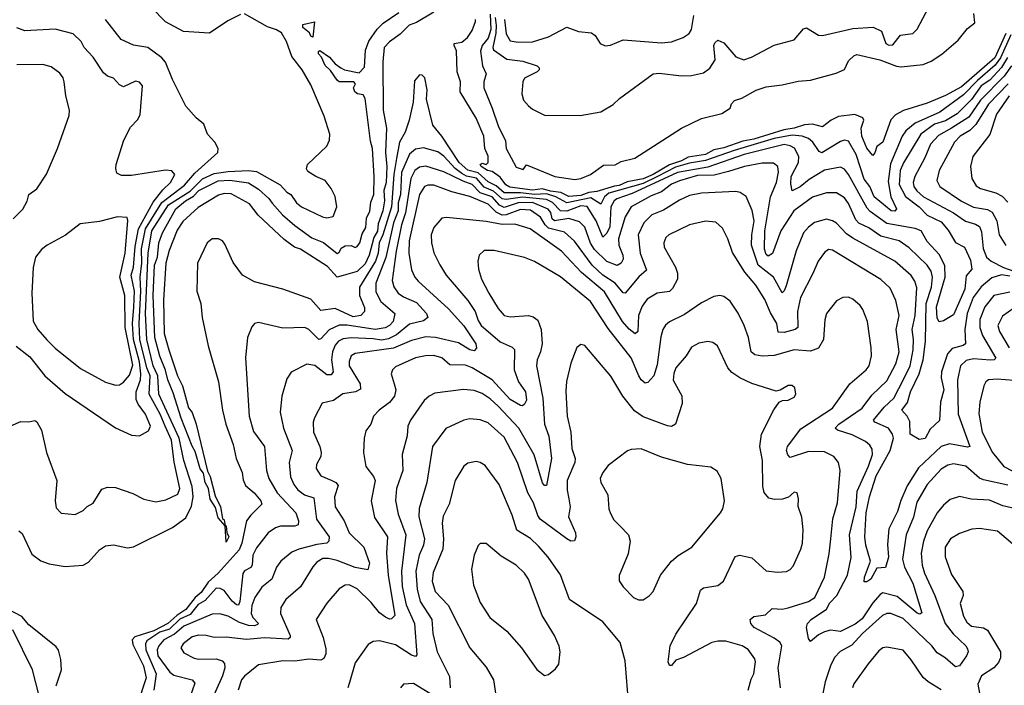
# Model space of a CAD drawing. Extents: x 1246169 to 1426871, y 660025 to 763458.
# Tile 25 of 256: x 1269319 to 1274208, y 686948 to 690254. Entities that reach past the tile are written whole.
import ezdxf

# ---------------------------------------------------------------- set-up
doc = ezdxf.new("R2010")
doc.units = 0

msp = doc.modelspace()

# ---------------------------------------------------------------- linework, layer by layer
at = {"layer": '0CON20XD'}
for points in [[(1271679.6, 690265), (1271685.6, 690225.6), (1271683.8, 690186.2), (1271668.9, 690115), (1271671.8, 690105), (1271738.5, 690058.5), (1271817.2, 690047.2), (1271888.8, 690025), (1271899.2, 690015), (1271898.6, 690005), (1271888, 689995), (1271825, 689963.3), (1271817.1, 689945), (1271811.7, 689885), (1271820.9, 689855), (1271845, 689826.5), (1271865, 689810), (1271925, 689780.6), (1272101.2, 689778.8), (1272205, 689796.2), (1272265, 689833.3), (1272297, 689863), (1272465, 689984.6), (1272495, 689988.2), (1272605, 689975.4), (1272653.9, 689976.1), (1272715, 689989.5), (1272746.2, 690013.8), (1272772.4, 690055), (1272764.8, 690125.2), (1272770.2, 690139.8), (1272785, 690151.5), (1272815, 690139.2), (1272875, 690068.7), (1272915, 690055.4), (1272952.2, 690067.8), (1273065, 690127.5), (1273165, 690153.8), (1273211.2, 690208.8), (1273225, 690213.3), (1273285, 690176.7), (1273305, 690175.3), (1273455, 690209.4), (1273556.6, 690216.6), (1273597.3, 690197.3), (1273619.1, 690135), (1273635, 690126.8), (1273655, 690129.6), (1273692.6, 690177.4), (1273753.3, 690185), (1273775, 690206.7), (1273847.1, 690345)], [(1269315, 687716), (1269332.1, 687702.1), (1269380.2, 687600.2), (1269425, 687566.5), (1269465, 687552.1), (1269545, 687538.5), (1269635, 687545.8), (1269660.6, 687559.4), (1269715, 687620.8), (1269745, 687641.4), (1269785, 687645.6), (1269855, 687631.4), (1269885, 687635.7), (1270077.8, 687732.2), (1270145, 687780.8), (1270172, 687838), (1270180, 687885), (1270176.2, 687935), (1270133.7, 688065), (1270111.8, 688175), (1270010.6, 688395), (1270006, 688485), (1269982.7, 688535), (1269950.3, 688665), (1269944.8, 688795), (1269956.5, 689095), (1269974.9, 689205), (1270058.3, 689335), (1270165, 689402.4), (1270226.9, 689463.1), (1270285, 689489.5), (1270355, 689500.1), (1270455.7, 689505.7), (1270495, 689500), (1270613.1, 689433.1), (1270645, 689398), (1270665.7, 689385.7), (1270694.3, 689345), (1270718.9, 689325), (1270822, 689275), (1270845, 689269.5), (1270875, 689276), (1270893.1, 689325), (1270886.3, 689376.3), (1270865.8, 689415), (1270836.7, 689455), (1270790, 689475), (1270750.7, 689500.7), (1270743, 689513), (1270747.5, 689535), (1270843.6, 689626.4), (1270856.9, 689655), (1270859.4, 689685), (1270830.9, 689775), (1270765, 689930), (1270722, 690005), (1270670.5, 690070.5), (1270643.7, 690145), (1270618.8, 690188.8), (1270595, 690204.2), (1270548.9, 690218.9), (1270435, 690282.3)], [(1270415, 690279.2), (1270352, 690248), (1270262.3, 690187.7), (1270132.5, 690195), (1270042.8, 690242.8), (1269973.3, 690315)], [(1270059.6, 688615), (1270102.9, 688485), (1270127.1, 688435), (1270156.7, 688326.7), (1270175, 688303.1), (1270195, 688245.8), (1270252.4, 688012.4), (1270265.6, 687985), (1270289.3, 687889.3), (1270316, 687835), (1270327, 687777), (1270335, 687770), (1270340, 687740), (1270345, 687740), (1270347, 687707), (1270357.1, 687685), (1270345, 687660), (1270340, 687740), (1270305, 687780), (1270291.2, 687831.2), (1270265, 687872.5), (1270256.2, 687925), (1270240.5, 687955), (1270232, 688002), (1270215, 688024), (1270190.3, 688110.3), (1270175, 688136), (1270120.7, 688275), (1270081.2, 688401.2), (1270054.5, 688465), (1270043.8, 688513.8), (1270015, 688582.5), (1269990.5, 688675), (1269981.6, 688885), (1269988.6, 689035), (1270003.2, 689075), (1270010.1, 689145), (1270028.6, 689195), (1270095, 689315.1), (1270142.3, 689355), (1270182.2, 689377.8), (1270208.1, 689405), (1270305, 689454.2), (1270362.2, 689457.8), (1270455, 689443.3), (1270505, 689413), (1270555.6, 689365.6), (1270572.2, 689342.2), (1270624.2, 689284.2), (1270685, 689231.9), (1270770.6, 689170.6), (1270826.9, 689146.9), (1270895, 689092), (1270905, 689098), (1270915, 689119.2), (1270935, 689130.6), (1270965, 689133.3), (1270985, 689122.2), (1270995, 689126.9), (1271007.5, 689145), (1271019.4, 689190.6), (1271037.4, 689222.6), (1271041.9, 689268.1), (1271057.2, 689302.8), (1271062.4, 689347.6), (1271076.8, 689385), (1271079.3, 689475), (1271071.6, 689615), (1271060.8, 689650.8), (1271035, 689862.9), (1271025, 689880), (1270996.7, 689885), (1270983.1, 689895), (1270976, 689915), (1270986.2, 689935), (1270977.5, 689945), (1270905.9, 689945.9), (1270895, 689952.9), (1270862, 690002), (1270835.9, 690025.9), (1270818.1, 690068.1), (1270803.4, 690085), (1270803.2, 690096.7), (1270809.7, 690100.3), (1270858.2, 690068.2), (1270885, 690034), (1270913.8, 690015), (1270932.5, 690005), (1271005, 689989.3), (1271031.5, 690018.5), (1271036.6, 690103.4), (1271052.6, 690147.4), (1271093.8, 690206.2), (1271123.6, 690236.4), (1271201, 690289)], [(1271375, 690291.4), (1271289.2, 690240.8), (1271253.1, 690226.9), (1271207.6, 690182.4), (1271155, 690144.7), (1271128.2, 690115), (1271121.6, 690045), (1271123.2, 689805), (1271140.5, 689715), (1271136.2, 689593.8), (1271142.5, 689525), (1271139.6, 689445), (1271127.6, 689405), (1271130.3, 689355), (1271122.3, 689305), (1271099.1, 689240.9), (1271095, 689203.2), (1271078.3, 689171.7), (1271053.9, 689085), (1271035, 689041), (1270995, 689004.1), (1270925, 688983.7), (1270895, 688974.5), (1270848.3, 689028.3), (1270713.8, 689113.8), (1270684.3, 689124.3), (1270632.1, 689162.1), (1270503.7, 689283.7), (1270459.9, 689339.9), (1270369.1, 689389.1), (1270335, 689390.4), (1270307.1, 689382.9), (1270205, 689321.4), (1270128.6, 689251.4), (1270100.8, 689209.2), (1270062.1, 689107.9), (1270045.5, 689045), (1270033.5, 688863.5), (1270036.8, 688695), (1270059.6, 688615)], [(1271655, 690280.8), (1271657.9, 690205), (1271645, 690162.5), (1271614.7, 690125), (1271606.8, 690096.8), (1271617.3, 690025), (1271635.3, 689985), (1271623.2, 689945), (1271623, 689915), (1271665.2, 689815.2), (1271695, 689726.9), (1271731.9, 689651.9), (1271735, 689614), (1271785, 689520.8), (1271819.5, 689510.5), (1271835, 689532.5), (1271976.2, 689475), (1272075, 689460.3), (1272106, 689465), (1272153.3, 689485), (1272218.6, 689531.4), (1272275, 689533.8), (1272305, 689550), (1272373.6, 689566.4), (1272605, 689715.8), (1272705, 689763.3), (1272805, 689787.5), (1272847.5, 689815), (1272854.1, 689835.9), (1272867.7, 689852.3), (1272905, 689864.2), (1272975, 689903.8), (1273025, 689920), (1273105, 689930), (1273185, 689948.8), (1273245, 689953.8), (1273372.3, 689987.7), (1273415, 690006.7), (1273435, 690050), (1273460.8, 690075), (1273475, 690080.6), (1273590, 690055), (1273672.4, 690022.4), (1273695, 690019.6), (1273805, 690030.8), (1273845, 690047.5), (1273897.7, 690082.3), (1273978.1, 690151.9), (1274025, 690210.8), (1274062, 690238), (1274056.9, 690285)], [(1269275, 688236.2), (1269325, 688258), (1269365, 688256.2), (1269395, 688263.3), (1269405, 688256.2), (1269428, 688215), (1269452.9, 688105), (1269504.2, 687965), (1269495.7, 687865), (1269499.7, 687829.7), (1269525, 687804), (1269595, 687796), (1269634.2, 687815.8), (1269655, 687836.7), (1269685, 687852.5), (1269728, 687922), (1269755, 687932), (1269795, 687930.8), (1269881.7, 687901.7), (1269935, 687873.3), (1269995, 687860), (1270045, 687868.9), (1270105, 687896.9), (1270113.8, 687926.2), (1270085.7, 688055.7), (1270072.6, 688165), (1270041.8, 688235), (1270017, 688295), (1269961.9, 688395), (1269966.7, 688485), (1269950.7, 688525), (1269915.4, 688665), (1269912, 688745), (1269921.1, 688905), (1269916.8, 688975), (1269926, 689045), (1269923.7, 689116.3), (1269943.9, 689215), (1270024.3, 689345.7), (1270137.7, 689432.3), (1270188.9, 689491.1), (1270302.9, 689595), (1270304.2, 689614.2), (1270288, 689645), (1270251.2, 689685), (1270233.3, 689735), (1270195, 689766.7), (1270144.3, 689824.3), (1270077.6, 689957.6), (1270043.1, 690043.1), (1270025, 690064.5), (1269955, 690116.1), (1269885, 690127.3), (1269823.6, 690155), (1269745.4, 690255)], [(1270775, 690167.5), (1270765, 690171.4), (1270758.7, 690188.7), (1270725.5, 690215), (1270725, 690230.8), (1270782.9, 690242.9), (1270775, 690167.5)], [(1274215.1, 690185), (1274160.4, 690065), (1273995, 689920), (1273915, 689876.8), (1273825, 689839.8), (1273707.1, 689802.9), (1273667.8, 689782.2), (1273645, 689756.7), (1273603.9, 689646.1), (1273574.6, 689625), (1273565, 689592), (1273555, 689580), (1273525, 689615.3), (1273500.7, 689675), (1273497.3, 689715), (1273510.5, 689755), (1273506, 689766), (1273465, 689782.3), (1273385, 689773.2), (1273348.6, 689755), (1273305, 689721.1), (1273255, 689735.3), (1273215, 689732.6), (1273164.9, 689715.1), (1273112.9, 689707.1), (1272965, 689659.8), (1272910.1, 689649.9), (1272815, 689617.4), (1272765, 689608), (1272725, 689584.9), (1272638, 689572), (1272605, 689553.1), (1272545, 689532.4), (1272464.6, 689485), (1272415, 689463.1), (1272335, 689449.4), (1272295, 689431.3), (1272272.1, 689427.9), (1272185, 689400.7), (1272145, 689396.2), (1272105, 689380.6), (1272046.4, 689376.4), (1272006.3, 689396.3), (1271955, 689402.1), (1271915, 689414.2), (1271865, 689406.6), (1271752.3, 689422.3), (1271733.3, 689433.3), (1271705, 689472.1), (1271665, 689499.4), (1271641.9, 689505), (1271611.2, 689525), (1271606, 689535), (1271615, 689540.6), (1271635, 689535.6), (1271645, 689544), (1271646, 689554), (1271645, 689575.6), (1271628.2, 689615), (1271623.9, 689675), (1271585.1, 689765), (1271505.6, 689895), (1271508, 689945), (1271492, 689995), (1271488.5, 690098.5), (1271475.8, 690125), (1271476.7, 690135), (1271515, 690143.1), (1271543, 690165), (1271565, 690199.7), (1271582.6, 690245), (1271582.4, 690255)], [(1271725.8, 690255), (1271734.1, 690184.1), (1271755, 690148.9), (1271795, 690142.4), (1271865, 690144.7), (1271945, 690168.2), (1272035, 690216.7), (1272094.4, 690195.6), (1272158, 690188), (1272175.8, 690175), (1272202, 690135), (1272225.8, 690124.2), (1272252.1, 690127.9), (1272315, 690154), (1272505, 690139.1), (1272555, 690144.5), (1272613.8, 690165), (1272642.5, 690185), (1272655.4, 690204.6), (1272666.1, 690275)], [(1269302.6, 688632.6), (1269370.3, 688580.3), (1269444.5, 688485), (1269545, 688397.5), (1269795, 688227.1), (1269875, 688190.8), (1269915, 688187.5), (1269958.3, 688211.7), (1269969.6, 688235), (1269944.1, 688295), (1269907.1, 688345), (1269897.5, 688367.5), (1269897.8, 688405), (1269918.8, 688465), (1269921.2, 688495), (1269914.9, 688555), (1269885.1, 688665), (1269879.9, 688745), (1269886.4, 688826.4), (1269889.2, 688905), (1269872.2, 688985), (1269885.1, 689025), (1269892.1, 689127.9), (1269908.8, 689215), (1269982.2, 689347.8), (1270030.3, 689409.7), (1270068.7, 689445), (1270089.5, 689485), (1270075, 689503.3), (1270043, 689507), (1269875, 689480.9), (1269825, 689480.8), (1269801.2, 689491.2), (1269796, 689515), (1269799.2, 689535), (1269836.9, 689655), (1269869.8, 689720.2), (1269905, 689756), (1269918, 689782), (1269929.2, 689925), (1269915, 689943.8), (1269895, 689948), (1269835, 689920), (1269815, 689931.2), (1269785, 689963.3), (1269755, 689974), (1269735, 689990), (1269685, 690068.6), (1269640, 690115), (1269625, 690145.8), (1269585, 690183.3), (1269495, 690207.5), (1269345, 690197.8), (1269305, 690214.2)], [(1274240.9, 690179.1), (1274188.9, 690065), (1274162.1, 690027.9), (1274075, 689952.2), (1274005, 689880), (1273888.4, 689795), (1273765, 689740), (1273718.5, 689701.5), (1273700.2, 689675), (1273642.5, 689537.5), (1273630.9, 689450.9), (1273644.5, 689374.5), (1273673.3, 689315), (1273665, 689302.3), (1273646.4, 689305), (1273561.4, 689375), (1273539.8, 689425), (1273512.6, 689462.6), (1273472.7, 689585), (1273435, 689650.8), (1273415, 689655.9), (1273395, 689649.7), (1273302, 689592), (1273288.8, 689598.8), (1273257.3, 689645), (1273235, 689663.8), (1273204.3, 689675), (1273155, 689680.6), (1273065, 689664), (1272866.8, 689605), (1272724.9, 689554.9), (1272645, 689541.9), (1272575, 689521.7), (1272486.7, 689475), (1272415, 689440.4), (1272245, 689392.7), (1272223.4, 689375), (1272205, 689338.2), (1272155, 689369.4), (1272035, 689344.7), (1271981.6, 689375), (1271935, 689388.5), (1271875, 689385), (1271805, 689394.7), (1271725, 689394.7), (1271685, 689428.5), (1271645, 689449.2), (1271595, 689493.1), (1271545, 689506.3), (1271500.8, 689545), (1271415, 689675.8), (1271370.5, 689730.5), (1271339.7, 689859.7), (1271341.9, 689905), (1271330, 689965), (1271318.3, 689978.3), (1271305, 689980), (1271280.3, 689949.7), (1271272.2, 689845), (1271253.2, 689755), (1271232.9, 689695), (1271205.8, 689645), (1271189.8, 689565), (1271176.7, 689485), (1271165.4, 689325), (1271123, 689185), (1271104.1, 689145), (1271099.9, 689095), (1271085.3, 689055), (1271006.7, 688925), (1271006.7, 688885), (1271031.8, 688825), (1271031.3, 688805), (1271013.1, 688785), (1270975, 688777.5), (1270885, 688818.9), (1270815, 688809.6), (1270765, 688866.1), (1270625.5, 688915.5), (1270485, 688952.8), (1270425.3, 688985.3), (1270378.5, 689048.5), (1270338.7, 689138.7), (1270325.6, 689155.6), (1270305.7, 689165.7), (1270275, 689165.7), (1270250, 689145), (1270202.7, 689045), (1270198.1, 688905), (1270218.1, 688845), (1270225.6, 688774.4), (1270255.3, 688635), (1270306.6, 688455), (1270327, 688315), (1270343.6, 688245), (1270378.8, 688145), (1270394.1, 688075), (1270424.2, 688005), (1270428.7, 687968.7), (1270440.2, 687940.2), (1270484.1, 687905), (1270516.5, 687865), (1270522.3, 687847.7), (1270466.2, 687793.8), (1270445.3, 687764.7), (1270423.1, 687655), (1270409.1, 687620.9), (1270304.7, 687505.3), (1270255, 687459.9), (1270220.5, 687409.5), (1270191.4, 687385), (1270145, 687325.6), (1270099.1, 687295), (1270055, 687255.3), (1269985, 687219.1), (1269890.5, 687189.5), (1269877.6, 687175), (1269880.8, 687150.8), (1269934.7, 687045.3), (1269947.6, 686985), (1269904.6, 686855)], [(1274224.3, 690065.7), (1274193.6, 690016.4), (1274136.1, 689953.9), (1274093.4, 689925), (1274045, 689857.7), (1273974.3, 689785.7), (1273915, 689751.5), (1273860.7, 689735), (1273794.1, 689685.9), (1273706.8, 689543.2), (1273690.2, 689505), (1273686.3, 689435), (1273716.5, 689376.5), (1273784.3, 689325), (1273825, 689283.9), (1273895, 689250.4), (1273928.8, 689208.8), (1273965, 689147.5), (1274009.5, 689125), (1274039.6, 689059.6), (1274046.4, 689015), (1274018.8, 688981.2)], [(1269287.5, 689265), (1269335, 689313.3), (1269357.3, 689352.7), (1269364, 689385), (1269405, 689413.8), (1269452.7, 689487.3), (1269506.4, 689613.6), (1269565, 689777.5), (1269566.5, 689805), (1269548.8, 689875), (1269540.4, 689945), (1269535.3, 689965.3), (1269518.7, 689988.7), (1269475, 690020), (1269435, 690031.5), (1269305, 690030.4)], [(1274242.8, 690025), (1274206.6, 689973.4), (1274089, 689855), (1274030.9, 689769.1), (1273945.6, 689714.4), (1273881.4, 689678.6), (1273841.2, 689635), (1273812.8, 689567.2), (1273762.8, 689475), (1273755.7, 689445), (1273759.3, 689425), (1273773.6, 689403.6), (1273807.1, 689375), (1273955, 689294.8), (1274015, 689253.1), (1274065, 689239), (1274085, 689227.2), (1274095, 689201.2), (1274102.9, 689117.1), (1274118.6, 689075), (1274143.1, 689055), (1274203.6, 689023.6), (1274254.4, 689005)], [(1274226.5, 689935), (1274130, 689835), (1274067.1, 689732.9), (1274036.1, 689703.9), (1273989.1, 689675), (1273959.7, 689645), (1273884.6, 689505), (1273872.7, 689455), (1273886.9, 689425), (1273995, 689352), (1274055, 689322.3), (1274125, 689311.1), (1274148.1, 689298.1), (1274171.3, 689255), (1274182.7, 689185), (1274215, 689131.8)], [(1274231.5, 689875), (1274168.4, 689785), (1274135.8, 689684.2), (1274051.5, 689575), (1274040.4, 689525), (1274046.4, 689465), (1274068.5, 689428.5), (1274090, 689415), (1274165, 689393.4), (1274197.2, 689377.2), (1274225, 689348.2)], [(1274018.8, 688981.2), (1274012.3, 688915), (1273955, 688788.8), (1273905, 688757.8), (1273885, 688753.3), (1273875, 688771.2), (1273871.4, 688828.6), (1273913.9, 688975), (1273911.7, 689031.7), (1273886.3, 689086.3), (1273825, 689152.9), (1273795.4, 689205), (1273765, 689216.5), (1273625, 689241.2), (1273541.7, 689301.7), (1273527.1, 689317.1), (1273435, 689485.4), (1273415, 689511.1), (1273395, 689522), (1273315, 689506), (1273239.6, 689460.4), (1273195, 689424.1), (1273155, 689404.4), (1273148.7, 689438.7), (1273150.1, 689475), (1273186, 689545), (1273187.7, 689575), (1273165.4, 689615.4), (1273145, 689627.8), (1273115, 689634.1), (1272916.1, 689585), (1272735, 689521.7), (1272584.9, 689495.1), (1272359.9, 689390.1), (1272284.1, 689365), (1272270, 689355), (1272254, 689325), (1272250, 689225), (1272235, 689193.8), (1272215, 689173.8), (1272181.1, 689255), (1272136.8, 689326.8), (1272105, 689328.8), (1272035, 689303.6), (1272005, 689305.4), (1271965, 689346.8), (1271935, 689360.5), (1271815, 689373.1), (1271735, 689360.4), (1271715, 689364.3), (1271672.4, 689402.4), (1271625, 689422.2), (1271587.2, 689467.2), (1271537, 689477), (1271515, 689489.6), (1271482, 689515), (1271425, 689576.9), (1271395, 689598.4), (1271325, 689618.3), (1271285, 689611.7), (1271254.4, 689585.6), (1271214.9, 689495.1), (1271210.1, 689385), (1271199.2, 689345), (1271198.4, 689305), (1271174.9, 689245), (1271136.9, 689073.1), (1271087.9, 688945), (1271088, 688902), (1271111.6, 688855), (1271181.5, 688795), (1271173.6, 688755), (1271155, 688734.4), (1271134.2, 688724.2), (1271085, 688714.9), (1270945, 688736.3), (1270905, 688736.2), (1270856, 688714), (1270815, 688668.7), (1270805, 688665.9), (1270755, 688715.9), (1270735, 688724.7), (1270625, 688721.5), (1270505, 688749.4), (1270485, 688745.8), (1270471.7, 688728.3), (1270451.1, 688675), (1270440.9, 688575), (1270459.5, 688285), (1270479.5, 688209.5), (1270535, 688133.8), (1270545.4, 688014.6), (1270556.6, 687975), (1270598.2, 687905), (1270690.6, 687805), (1270703.2, 687765), (1270702.5, 687745), (1270685, 687738.2), (1270615, 687739.2), (1270589.5, 687730.5), (1270553.6, 687705), (1270495, 687631.5), (1270476.2, 687595), (1270474.1, 687545), (1270466.2, 687533.8), (1270435, 687517.5), (1270426.7, 687503.3), (1270412.9, 687365), (1270405, 687346.2), (1270395, 687347.9), (1270375, 687366.2), (1270335, 687420), (1270315, 687429.2), (1270295, 687430), (1270239.9, 687370.1), (1270205, 687349.6), (1270165, 687299.6), (1270115, 687276.3), (1270062.4, 687227.6), (1270015, 687212.4), (1269951.1, 687168.9), (1269943.3, 687155), (1269944.9, 687125), (1269996.4, 687005), (1269986, 686925)], [(1274235, 688980), (1274193.4, 688986.6), (1274145, 688971.5), (1274092.3, 688927.7), (1274053.8, 688875), (1274023.2, 688795), (1274011.9, 688715), (1274015.7, 688645), (1274003.6, 688636.4), (1273948.7, 688621.3), (1273926.1, 688593.9), (1273896.4, 688505), (1273894.4, 688475), (1273907.5, 688415), (1273891.4, 688355), (1273886.1, 688263.9), (1273840.4, 688219.6), (1273815, 688174.1), (1273785, 688168.9), (1273739.6, 688195), (1273738.1, 688258.1), (1273725.7, 688285.7), (1273698.8, 688315), (1273726.8, 688353.2), (1273742.7, 688405), (1273785, 688495.4), (1273805.5, 688565), (1273815.9, 688655), (1273819.5, 688845), (1273845.8, 688925), (1273851.2, 688975), (1273845.2, 689005), (1273825.3, 689035), (1273735, 689120.8), (1273685, 689156), (1273595, 689179), (1273535, 689219.6), (1273485, 689242.9), (1273470.4, 689260.4), (1273435, 689341.5), (1273415, 689368.9), (1273375, 689393.3), (1273325, 689394.2), (1273255, 689373.1), (1273162.9, 689305), (1273099, 689205), (1273056.4, 689093.6), (1273035, 689080.3), (1273025, 689087.1), (1273016.4, 689113.6), (1273019.5, 689205), (1273047.4, 689375), (1273076.7, 689445), (1273086.8, 689496.8), (1273084.1, 689524.1), (1273061.6, 689541.6), (1273005, 689541.3), (1272918.6, 689525), (1272839.2, 689499.2), (1272767.9, 689482.1), (1272685, 689479.4), (1272595, 689453.2), (1272555, 689437.6), (1272505, 689399.1), (1272455, 689378.8), (1272355.9, 689324.1), (1272325.2, 689274.8), (1272293, 689165), (1272294.1, 689135), (1272313.8, 689085), (1272315.7, 689065), (1272305, 689044.5), (1272285, 689033.5), (1272235, 689053.3), (1272173.2, 689113.2), (1272153.7, 689143.7), (1272125, 689222.9), (1272099.4, 689249.4), (1272046, 689266), (1271975, 689255.4), (1271962.7, 689265), (1271955.9, 689295.9), (1271943.3, 689313.3), (1271865, 689345.8), (1271795, 689343.8), (1271725, 689322), (1271702, 689332), (1271665, 689373.4), (1271605, 689393.6), (1271566.1, 689436.1), (1271521.3, 689451.3), (1271425, 689498.3), (1271335, 689526.5), (1271305, 689521), (1271281.6, 689505), (1271261.3, 689465), (1271234.5, 689295), (1271214.7, 689235), (1271187.9, 689105), (1271167.9, 688957.9), (1271177.1, 688927.1), (1271199.2, 688895), (1271225, 688877.3), (1271290.2, 688850.2), (1271338.9, 688795), (1271345.4, 688775), (1271325, 688759.2), (1271255, 688741.6), (1271190.5, 688689.5), (1271150.9, 688669.1), (1271115, 688662.4), (1271075, 688668.4), (1270965.8, 688674.2), (1270925, 688668.8), (1270902.8, 688657.2), (1270885, 688636.8), (1270871.6, 688605), (1270867.1, 688565), (1270875.3, 688505), (1270865, 688489.5), (1270845, 688490.4), (1270785, 688536.9), (1270745, 688543.5), (1270666.6, 688503.4), (1270645, 688470), (1270620.9, 688385), (1270613.1, 688305), (1270629.2, 688225), (1270672.7, 688115), (1270657.9, 688055), (1270663.7, 687983.7), (1270680.6, 687945), (1270699.9, 687919.9), (1270734, 687894), (1270779.9, 687879.9), (1270793.7, 687773.7), (1270855.8, 687685), (1270854.1, 687665), (1270845, 687653.8), (1270795, 687647.9), (1270706, 687624), (1270670.6, 687609.4), (1270615.3, 687564.7), (1270593.8, 687535), (1270571.5, 687475), (1270521.8, 687435), (1270487.3, 687385), (1270472.5, 687345), (1270468, 687305), (1270476.1, 687285), (1270505.6, 687255), (1270499.4, 687250.6), (1270485, 687244), (1270455, 687245.7), (1270410.8, 687260.8), (1270355, 687291.9), (1270313, 687303), (1270275, 687301.3), (1270135, 687242.6), (1270087.9, 687202.1), (1270035.6, 687174.4), (1270010.2, 687145), (1270001.9, 687125), (1270005.2, 687095), (1270065, 687012.9), (1270085, 686998.4), (1270175.2, 686975.2), (1270188.2, 686958.2), (1270165, 686892.5)], [(1274235, 688901.1), (1274156.2, 688883.8), (1274111.4, 688828.7), (1274086.1, 688765), (1274085.7, 688725), (1274099.8, 688685), (1274166.4, 688573.6), (1274156.7, 688565), (1274137.1, 688562.9), (1274055, 688569.8), (1274018.1, 688561.9), (1273990.5, 688535), (1273975.7, 688465), (1273978.1, 688295), (1274036.2, 688133.8), (1274025, 688130.4), (1273935, 688148.3), (1273895, 688134.1), (1273781.8, 688028.2), (1273725, 687938.4), (1273693.2, 687866.8), (1273677.8, 687812.2), (1273635.2, 687725), (1273627.5, 687647.5), (1273632.2, 687585), (1273617.4, 687532.6), (1273575, 687530.8), (1273545, 687476), (1273525, 687462.5), (1273511.4, 687461.4), (1273513.9, 687485), (1273544.1, 687565), (1273519.8, 687645), (1273515.7, 687685), (1273521.4, 687805), (1273538.5, 687885), (1273571.8, 687988.2), (1273640.3, 688115), (1273656.9, 688175), (1273653.2, 688195), (1273633.2, 688225), (1273564.4, 688255), (1273557.5, 688265), (1273610.8, 688329.2), (1273659.6, 688375), (1273709, 688471), (1273739.8, 688535), (1273755.1, 688614.9), (1273756.8, 688665), (1273749.8, 688715), (1273765.7, 688785), (1273773, 688923), (1273763.7, 688955), (1273745, 688983.8), (1273664.5, 689055), (1273455, 689168.4), (1273425, 689190.6), (1273375, 689242.7), (1273355, 689255.4), (1273325, 689263.2), (1273265, 689246.2), (1273235.8, 689224.2), (1273210.9, 689195), (1273174.2, 689105.8), (1273125, 688932.2), (1273115, 688906.9), (1273105, 688898.1), (1273061.8, 688975), (1272984.9, 689034.9), (1272952.9, 689135), (1272953.9, 689185), (1272966.3, 689255), (1272956.4, 689306.4), (1272925.4, 689375.4), (1272896, 689395), (1272875, 689400.8), (1272705, 689393.1), (1272645, 689380.5), (1272595, 689358.1), (1272515, 689307.5), (1272457.9, 689285), (1272418.9, 689245), (1272389.5, 689185), (1272400.6, 689095), (1272430.8, 689009.2), (1272393.1, 688976.9), (1272325, 688896.1), (1272315, 688897.5), (1272276.2, 688946.2), (1272214, 688985), (1272161.7, 689035), (1272074.3, 689154.3), (1272025, 689199), (1271945, 689219.3), (1271928.2, 689235), (1271905, 689273.2), (1271855, 689308.3), (1271805, 689311.2), (1271735, 689284.2), (1271715, 689282.9), (1271685, 689297.6), (1271645, 689337.4), (1271555, 689375.7), (1271465, 689398.3), (1271375, 689432.5), (1271345, 689432.7), (1271328.5, 689425), (1271304.9, 689385.1), (1271253.4, 689155), (1271250.8, 689095), (1271265, 689012), (1271281.5, 688975), (1271297.9, 688955), (1271447.5, 688817.5), (1271524, 688734), (1271584.7, 688645), (1271587.5, 688622.5), (1271575, 688609.7), (1271555, 688614.8), (1271498.5, 688648.5), (1271384.4, 688675.6), (1271335, 688678.9), (1271265, 688661.5), (1271175, 688622.8), (1270985, 688596.6), (1270965.5, 688585), (1270955, 688556.7), (1270955.8, 688535), (1271009.7, 688445), (1271011.7, 688418.3), (1270986, 688405), (1270923.8, 688396.2), (1270878, 688362), (1270821.2, 688348.8), (1270782.6, 688277.4), (1270776.5, 688255), (1270777.8, 688205), (1270809.6, 688135), (1270816.5, 688105), (1270814.5, 688085), (1270793.6, 688045), (1270791.5, 688025), (1270815, 687988.5), (1270866.6, 687966.6)], [(1269795, 688438.5), (1269815, 688441.1), (1269835, 688453.8), (1269865, 688488.2), (1269881.1, 688538.9), (1269842.6, 688725), (1269842.2, 688885), (1269815.8, 688975), (1269843.7, 689095), (1269856.5, 689256.5), (1269852.3, 689272.3), (1269805, 689275.5), (1269715, 689252.2), (1269620, 689240), (1269546.2, 689183.8), (1269455, 689134.3), (1269427.3, 689112.7), (1269398.6, 689075), (1269386.4, 689023.6), (1269379.2, 688895), (1269386.7, 688756.7), (1269409.1, 688715), (1269453.9, 688663.9), (1269495, 688623.1), (1269621, 688521), (1269745, 688453.2), (1269795, 688438.5)], [(1274225, 687941.6), (1274105, 687968.9), (1274085, 687977.3), (1274017.3, 688037.3), (1273955, 688048.9), (1273927.9, 688042.1), (1273895, 688021.1), (1273825, 687945.4), (1273772.9, 687857.1), (1273756.2, 687783.8), (1273720.4, 687695), (1273701.5, 687575), (1273711.9, 687535), (1273753.6, 687455), (1273797.5, 687307.5), (1273788.1, 687301.9), (1273775, 687306.9), (1273675, 687388.8), (1273605, 687407), (1273590.9, 687399.1), (1273555, 687358.3), (1273501.7, 687278.3), (1273468.1, 687251.9), (1273395, 687216.2), (1273345, 687222.8), (1273315, 687214.1), (1273285, 687198.4), (1273245, 687165.8), (1273235, 687180), (1273225.4, 687235), (1273230, 687255), (1273248.8, 687275), (1273325, 687326.7), (1273342.1, 687357.9), (1273376.3, 687395), (1273428.6, 687495), (1273447.1, 687582.9), (1273439.3, 687695), (1273472.2, 687835), (1273477, 687913), (1273533.4, 688036.6), (1273553.7, 688095), (1273551.3, 688121.3), (1273540.7, 688140.7), (1273518.7, 688158.7), (1273452.3, 688192.3), (1273378.8, 688215), (1273368.1, 688225), (1273386.1, 688245), (1273502, 688325), (1273550.5, 688389.5), (1273625, 688460.4), (1273669.8, 688545), (1273685.6, 688605), (1273670.9, 688715), (1273686.3, 688785), (1273669.6, 688859.6), (1273640.7, 688920.7), (1273594.3, 688964.3), (1273355, 689109.1), (1273335, 689111.9), (1273315, 689097.5), (1273283.1, 689055), (1273257, 688993), (1273195.9, 688875), (1273180.3, 688805), (1273182.5, 688725), (1273169.2, 688715), (1273115, 688700.9), (1273085, 688702.7), (1273079.1, 688745), (1273047.4, 688797.4), (1273019.3, 688865), (1272974.8, 688934.8), (1272920.2, 689000.2), (1272858.3, 689098.3), (1272835, 689166), (1272808.7, 689218.7), (1272775, 689248.5), (1272725, 689252.9), (1272645, 689234.5), (1272542.5, 689185), (1272528.1, 689171.9), (1272517.5, 689145), (1272519.3, 689125), (1272575.4, 689025), (1272584.6, 688995), (1272585.4, 688965), (1272560.6, 688919.4), (1272545.8, 688904.2), (1272485, 688895.4), (1272435, 688866.5), (1272409.1, 688830.9), (1272392.2, 688785), (1272387.9, 688705), (1272375, 688694.6), (1272345, 688717.1), (1272312.7, 688755), (1272222.5, 688902.5), (1272108.7, 688998.7), (1272008.7, 689105), (1271853.3, 689215), (1271777.9, 689237.9), (1271715, 689236.2), (1271635, 689251.8), (1271438.3, 689271.7), (1271415, 689267.5), (1271375, 689222), (1271362.7, 689185), (1271363.6, 689145), (1271375, 689096.7), (1271405, 689035.8), (1271436.4, 688985), (1271545, 688860), (1271580.5, 688805), (1271595, 688760), (1271611.3, 688735), (1271705, 688654.6), (1271765, 688628.2), (1271776.7, 688616.7), (1271774.2, 688515), (1271795.3, 688455), (1271830.3, 688405), (1271835, 688363.8), (1271825, 688344), (1271815, 688336), (1271805, 688337.5), (1271755, 688367.3), (1271665.1, 688465.1), (1271565, 688525.2), (1271531.9, 688538.1), (1271455, 688540), (1271415, 688575.4), (1271375.8, 688585.8), (1271334.7, 688585.3), (1271285, 688575.3), (1271185, 688529.5), (1271170.6, 688515), (1271164.4, 688495.6), (1271179.1, 688445), (1271186.9, 688415), (1271180.4, 688385), (1271155, 688352.7), (1271104.4, 688315), (1271075.7, 688285), (1271063.5, 688245), (1271038.3, 688211.7), (1271029.5, 688175), (1271025.5, 688105), (1271038.5, 688035), (1271076.5, 687985), (1271084.5, 687965), (1271064.7, 687865), (1271081.7, 687781.7), (1271144.7, 687685), (1271141.3, 687605), (1271149, 687495), (1271181.1, 687295), (1271165, 687278.2), (1271155, 687276.4), (1271135, 687286.2), (1271105, 687308.7), (1271065, 687360), (1270995, 687428.2), (1270955, 687446.8), (1270935, 687445.4), (1270905, 687428.1), (1270845, 687355.6)], [(1273096.9, 686935), (1273084.5, 687035), (1273103.8, 687145), (1273093.2, 687163.2), (1273065, 687182.2), (1272965.5, 687235), (1272948.5, 687255), (1272945.8, 687275), (1272965, 687290), (1273021.5, 687298.5), (1273055, 687329.2), (1273105, 687326.2), (1273135, 687332.5), (1273235, 687365.3), (1273266.8, 687385), (1273314.6, 687485), (1273338.3, 687601.7), (1273346.4, 687675), (1273357.2, 687775), (1273379.4, 687855), (1273393.1, 688015), (1273384.5, 688055), (1273360.6, 688085), (1273315, 688107.5), (1273235, 688109.2), (1273145, 688079.2), (1273132.3, 688092.3), (1273126.6, 688115), (1273131.6, 688135), (1273197.6, 688222.4), (1273355, 688323.9), (1273440, 688445), (1273522.5, 688515), (1273537.1, 688535), (1273547.8, 688585), (1273546.7, 688625), (1273528.1, 688755), (1273505.6, 688815), (1273492.9, 688835), (1273455, 688865.6), (1273434.3, 688875.7), (1273405.6, 688874.4), (1273375, 688858), (1273325.6, 688795), (1273317.4, 688762.6), (1273310, 688665), (1273285, 688623.3), (1273245, 688607.7), (1273165, 688614.7), (1273065, 688586.4), (1273005, 688582.1), (1272969.3, 688589.3), (1272950.7, 688605), (1272938.5, 688675), (1272916.2, 688735), (1272886.6, 688796.6), (1272845.9, 688855.9), (1272815, 688879.4), (1272795, 688884.4), (1272765, 688879.4), (1272705, 688848.5), (1272620.4, 688789.6), (1272545, 688753.9), (1272525, 688737.3), (1272511.6, 688715), (1272501.8, 688678.2), (1272485, 688540), (1272467.2, 688485), (1272438, 688452), (1272425, 688448.8), (1272405, 688464.6), (1272393.7, 688485), (1272354.8, 688574.8), (1272240.2, 688720.2), (1272154.1, 688855), (1272005, 688977.3), (1271875, 689052.7), (1271825, 689073.6), (1271675, 689108.5), (1271625, 689107.1), (1271600, 689085), (1271593.3, 689055), (1271597.5, 689015), (1271612.1, 688965), (1271647.8, 688895), (1271695, 688818.9), (1271725, 688785.6), (1271755, 688778.2), (1271845, 688784.5), (1271868, 688778), (1271891.4, 688761.4), (1271907.9, 688715), (1271913.2, 688645), (1271905.2, 688604.8), (1271888.7, 688565), (1271884.7, 688535), (1271917.3, 688375), (1271924.3, 688245), (1271946, 688185), (1271960.2, 688075), (1271935, 687941.2), (1271925, 687940.8), (1271915, 687954.2), (1271873, 688093), (1271796.9, 688225), (1271695, 688334.2), (1271655, 688370.6), (1271615, 688396.7), (1271575, 688411.8), (1271522.4, 688417.6), (1271380.2, 688399.8), (1271352.5, 688385), (1271327.9, 688362.1), (1271259.6, 688265), (1271246.9, 688235), (1271242.3, 688187.7), (1271218.5, 688095), (1271220.8, 688015), (1271190.2, 687925), (1271185.9, 687865.9), (1271197.8, 687797.8), (1271236.8, 687695), (1271215.2, 687515), (1271218.9, 687438.9), (1271238.2, 687348.1), (1271279.8, 687255), (1271291.1, 687098.9), (1271285, 687091.9), (1271265, 687097.5), (1271185, 687149.4), (1271105, 687168.5), (1271073.6, 687166.4), (1271049.8, 687150.2), (1270985, 687060), (1270957.6, 686962.4), (1270948.8, 686935)], [(1274255, 688821.9), (1274198.6, 688781.4), (1274176.1, 688735), (1274183.3, 688705), (1274231.3, 688625)], [(1272936.2, 686923.8), (1272950.5, 686979.5), (1272964.5, 687005.5), (1272972.5, 687065), (1272969.1, 687079.1), (1272935.9, 687125.9), (1272906, 687145), (1272825, 687166.9), (1272785, 687167.5), (1272755, 687160.8), (1272615, 687086.6), (1272576.7, 687073.3), (1272555, 687046), (1272545, 687046.2), (1272539.2, 687065), (1272548.8, 687145), (1272577.7, 687202.3), (1272679.5, 687355), (1272698.7, 687421.3), (1272715, 687432.1), (1272785, 687443.5), (1272814.4, 687465), (1272871.7, 687588.3), (1272895, 687594.3), (1272955, 687580.8), (1273025, 687517.5), (1273079.3, 687510.7), (1273126.4, 687513.6), (1273145, 687522.9), (1273159.4, 687540.6), (1273197.5, 687625), (1273206.2, 687655), (1273209.7, 687720.3), (1273203.3, 687783.3), (1273183.8, 687836.2), (1273186.7, 687875), (1273180, 687905), (1273165, 687907.5), (1273137.1, 687882.9), (1273107.2, 687872.8), (1273065, 687870.4), (1273037.9, 687877.9), (1273015.8, 687905.8), (1273008.7, 687935), (1273007.8, 688065), (1272993.8, 688135), (1273001.8, 688195), (1273064.3, 688315.7), (1273090, 688355), (1273107, 688363), (1273135, 688363.8), (1273165, 688380), (1273173.3, 688395), (1273167.5, 688425), (1273155, 688437.5), (1273135, 688436.7), (1273095, 688413.8), (1273075, 688409.2), (1272955, 688446.4), (1272895, 688474.6), (1272855, 688501.8), (1272835, 688525.6), (1272784.6, 688634.6), (1272760.7, 688650.7), (1272735.6, 688655.6), (1272691.7, 688648.3), (1272655, 688627.5), (1272627.8, 688585), (1272576.9, 688525), (1272566.4, 688496.4), (1272564.2, 688464.2), (1272606.7, 688386.7), (1272607.6, 688347.6), (1272575.5, 688244.5), (1272555, 688233.1), (1272535, 688236.9), (1272415, 688282.3), (1272371.3, 688311.3), (1272314.3, 688384.3), (1272255, 688483.1), (1272125, 688636.7), (1272105, 688641.2), (1272085, 688626.7), (1272055, 688547.5), (1272033.7, 688456.3), (1272030.6, 688409.4), (1272037.1, 688285), (1272056.1, 688205), (1272061.1, 688125), (1272077.5, 688075), (1272075.4, 688055), (1272037.8, 687965), (1272037.4, 687917.4), (1272045.6, 687874.4), (1272052.7, 687835), (1272044.7, 687785), (1272078, 687705), (1272080.5, 687685), (1272074.3, 687665.7), (1272055.8, 687664.2), (1272035.3, 687675.3), (1271903.8, 687773.8), (1271891.2, 687791.2), (1271870.5, 687855), (1271842, 687905), (1271791.4, 688055), (1271725, 688180), (1271645, 688252.5), (1271605, 688267.5), (1271555, 688272), (1271524.7, 688265.3), (1271435, 688223.5), (1271368.8, 688135), (1271340.3, 687955), (1271302.9, 687827.1), (1271301.8, 687785), (1271329.3, 687675), (1271323.8, 687645), (1271303.1, 687595), (1271286.7, 687515), (1271292.8, 687425), (1271308, 687365), (1271365.2, 687275.2), (1271370.3, 687205), (1271392.7, 687115), (1271452.7, 686992.7), (1271457.1, 686935)], [(1274255, 688461.4), (1274171.8, 688468.3), (1274128.8, 688465), (1274115.3, 688454.7), (1274105.5, 688435), (1274086.2, 688353.8), (1274081.6, 688298.4), (1274097.1, 688205), (1274149.8, 688105), (1274205, 688034.7), (1274285, 687994.2)], [(1272392.4, 687372.4), (1272415, 687373.1), (1272445, 687391.9), (1272464.3, 687415), (1272501.4, 687495), (1272555, 687564.3), (1272587.8, 687592.2), (1272656.2, 687635), (1272798.1, 687805), (1272810, 687825), (1272819.2, 687865), (1272802.2, 687975), (1272781.8, 688011.8), (1272751.5, 688031.5), (1272635, 688045.5), (1272505, 688081.9), (1272405, 688122.9), (1272355, 688120), (1272337, 688113), (1272240.3, 688039.7), (1272215, 688006), (1272201.8, 687975), (1272204.5, 687955), (1272238.8, 687895), (1272244.4, 687825), (1272251.9, 687801.9), (1272269.7, 687769.7), (1272299.6, 687739.6), (1272341.4, 687695), (1272349.4, 687665), (1272339.5, 687600.5), (1272295, 687493.3), (1272295, 687466.7), (1272315, 687437.5), (1272366.2, 687385), (1272392.4, 687372.4)], [(1272344.4, 686845), (1272325, 687070), (1272301.2, 687161.2), (1272215, 687263.1), (1272048.5, 687375), (1272005, 687497.1), (1271943.8, 687585), (1271895, 687638.8), (1271855, 687677.3), (1271788.3, 687718.3), (1271763.6, 687793.6), (1271699.1, 687945), (1271630.2, 688040.2), (1271605.6, 688055.6), (1271585, 688060), (1271545, 688050.8), (1271525, 688036), (1271482.1, 687965), (1271451.9, 687848.1), (1271421.9, 687788.1), (1271416.6, 687753.4), (1271423.7, 687675), (1271420.3, 687625), (1271371.8, 687508.2), (1271367.3, 687465), (1271382, 687415), (1271447.1, 687347.1), (1271554.5, 687135), (1271635, 687038.6), (1271671.8, 686975), (1271691.4, 686845)], [(1270866.6, 687966.6), (1270888.9, 687955), (1270900.2, 687940.2), (1270882.4, 687885), (1270886.2, 687835), (1270930.8, 687765), (1270954.7, 687705), (1271028.2, 687635), (1271055.5, 687555), (1271048.6, 687521.4), (1270985, 687533.5), (1270895, 687567.9), (1270852.7, 687577.3), (1270825, 687577.7), (1270795, 687559.6), (1270774.1, 687535.9), (1270713.2, 687436.8), (1270641.5, 687375), (1270616.4, 687335), (1270614.7, 687305), (1270661.5, 687195), (1270662.5, 687185), (1270652.7, 687177.3), (1270535, 687183.4), (1270444.8, 687175.2), (1270345, 687187.1), (1270285, 687185.4), (1270244.7, 687195.3), (1270207.1, 687197.1), (1270175, 687188.4), (1270131.8, 687155), (1270119.6, 687135), (1270135, 687109.1), (1270185, 687082.7), (1270207.9, 687077.9), (1270295, 687080.4), (1270325, 687069.5), (1270336.6, 687056.6), (1270337.3, 687035), (1270326.3, 686995), (1270264, 686855)], [(1274265, 687824.6), (1274200.3, 687840.3), (1274135, 687868.4), (1274042.4, 687872.4), (1273985, 687885.5), (1273939.1, 687870.9), (1273905, 687842.5), (1273875, 687805.6), (1273825.3, 687715), (1273807.3, 687665), (1273794.8, 687605), (1273800.5, 687545), (1273811.8, 687505), (1273862.5, 687395), (1273914.3, 687255), (1273954.4, 687204.4), (1274017.1, 687145), (1274025, 687130), (1274027.5, 687115), (1274020, 687095), (1273985, 687044.3), (1273965, 687040.4), (1273914.8, 687084.8), (1273875, 687108.9), (1273848.1, 687145), (1273705, 687279.6), (1273645, 687304.2), (1273625, 687304.7), (1273602.9, 687295), (1273504.1, 687205), (1273451.5, 687148.5), (1273393.4, 687116.6), (1273364.2, 687085.8), (1273344, 687045), (1273319.1, 686965), (1273300.7, 686875)], [(1274292.3, 687612.3), (1274174, 687714), (1274085, 687726.9), (1274046.7, 687723.3), (1273985, 687702.1), (1273940, 687675), (1273913.8, 687635), (1273913.7, 687586.3), (1273945, 687499.2), (1274002, 687415), (1274003.1, 687395), (1273987.9, 687355), (1274005, 687292.5), (1274021.9, 687261.9), (1274045, 687241.6), (1274104.6, 687234.6), (1274125, 687222.9), (1274188.8, 687115), (1274189.1, 687085), (1274179.1, 687060.9), (1274155, 687035.5), (1274093.9, 686996.1), (1274076.2, 686953.8), (1274085, 686909.1)], [(1271925, 686997.5), (1271945, 687002.5), (1271979.3, 687030.7), (1271995.9, 687054.1), (1272002.5, 687115), (1271997.7, 687142.3), (1271974.2, 687195), (1271913.1, 687295), (1271845.5, 687475), (1271825, 687505.6), (1271784.3, 687545), (1271709.7, 687589.7), (1271635, 687652), (1271605, 687653.3), (1271595, 687642.5), (1271575.8, 687595), (1271562.2, 687525), (1271572.7, 687445), (1271605, 687359.2), (1271653.3, 687285), (1271737.2, 687217.2), (1271811.2, 687135), (1271886.1, 687026.1), (1271925, 686997.5)], [(1270845, 687355.6), (1270790.9, 687275), (1270825.8, 687185.8), (1270838.9, 687128.9), (1270839.3, 687105), (1270829.1, 687080.9), (1270815, 687073.1), (1270755, 687077.6), (1270685, 687067.8), (1270625, 687069.6), (1270505, 687049.4), (1270435, 686993.3), (1270421.2, 686975), (1270404.8, 686925)], [(1269500.9, 686945), (1269526.9, 687025), (1269524.3, 687075.7), (1269512.5, 687122.5), (1269499.8, 687139.8), (1269365, 687249.1), (1269329.5, 687289.5), (1269257.8, 687327.8)], [(1269416.9, 686896.9), (1269382.6, 687025), (1269285, 687223.6)], [(1273895, 686926.2), (1273830, 686965), (1273805, 686987.8), (1273745.4, 687075.4), (1273705, 687122.5), (1273625, 687137.1), (1273605, 687134.3), (1273585, 687118.9), (1273531.2, 687055), (1273460.4, 686955), (1273453.8, 686935)], [(1271355, 686906.9), (1271275, 686958.1), (1271225, 686953.3), (1271210, 686935)]]:
    msp.add_lwpolyline(points, dxfattribs=at)

doc.saveas('drawing.dxf')
